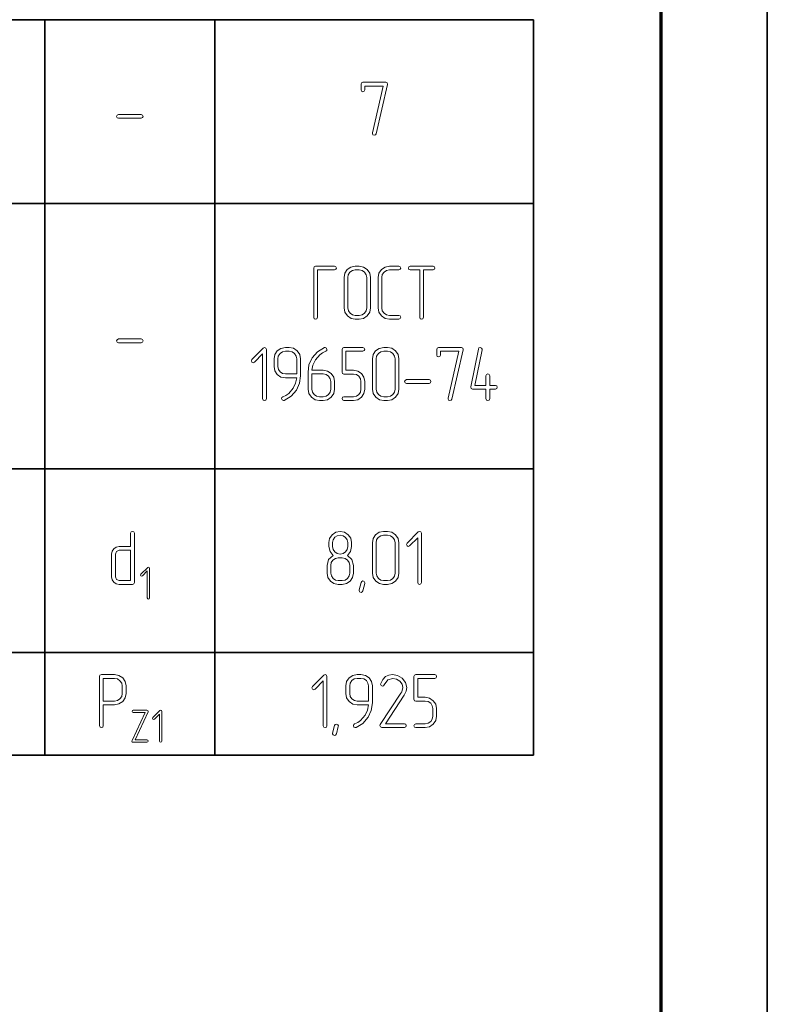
# Model space of a CAD drawing. Extents: x 0 to 420, y 0 to 297.
# Tile 20 of 25: x 385 to 420, y 148 to 195. Entities that reach past the tile are written whole.
import ezdxf

# ---------------------------------------------------------------- set-up
doc = ezdxf.new("R2010")
doc.units = 0

msp = doc.modelspace()

# ---------------------------------------------------------------- linework, layer by layer
at = {"color": 7, "lineweight": 35}
for p, q in [((420, 0), (420, 297)), ((348.929, 194.919), (408.975, 194.919)), ((385.926, 194.919), (385.926, 160.247)), ((393.954, 194.919), (393.954, 160.247)), ((408.975, 194.919), (408.975, 160.247)), ((348.929, 186.251), (408.975, 186.251)), ((348.929, 173.749), (408.975, 173.749)), ((348.929, 165.081), (408.975, 165.081)), ((348.929, 160.247), (408.975, 160.247))]:
    msp.add_line(p, q, dxfattribs=at)
at = {"color": 7, "lineweight": 70}
msp.add_line((415, 5), (415, 292), dxfattribs=at)
at = {"color": 7, "lineweight": 13}
for points in [[(402.091, 191.859), (402.095, 191.884), (402.069, 191.943), (402.003, 191.969), (400.929, 191.969), (400.863, 191.943), (400.841, 191.877), (400.841, 191.61), (400.867, 191.545), (400.929, 191.523), (400.995, 191.545), (401.02, 191.61), (401.02, 191.789), (401.89, 191.789), (401.378, 189.578), (401.375, 189.553), (401.404, 189.49), (401.466, 189.469), (401.521, 189.487), (401.554, 189.538)], [(390.475, 190.273), (390.541, 190.302), (390.563, 190.36), (390.541, 190.422), (390.475, 190.452), (389.405, 190.452), (389.339, 190.419), (389.313, 190.36), (389.339, 190.298), (389.405, 190.273)], [(399.589, 183.121), (399.659, 183.151), (399.681, 183.209), (399.655, 183.271), (399.589, 183.3), (398.697, 183.3), (398.632, 183.275), (398.61, 183.209), (398.61, 180.888), (398.635, 180.822), (398.697, 180.8), (398.763, 180.822), (398.789, 180.888), (398.789, 183.121)], [(401.289, 181.334), (401.289, 182.763), (401.249, 182.968), (401.132, 183.143), (400.956, 183.26), (400.752, 183.3), (400.572, 183.3), (400.364, 183.257), (400.192, 183.14), (400.075, 182.964), (400.039, 182.763), (400.039, 181.334), (400.075, 181.129), (400.196, 180.958), (400.368, 180.837), (400.572, 180.8), (400.752, 180.8), (400.956, 180.837), (401.132, 180.958), (401.249, 181.129)], [(401.11, 181.334), (401.084, 181.191), (401.004, 181.082), (400.887, 181.001), (400.752, 180.979), (400.572, 180.979), (400.437, 181.001), (400.324, 181.082), (400.244, 181.195), (400.218, 181.334), (400.218, 182.763), (400.24, 182.898), (400.32, 183.015), (400.434, 183.092), (400.572, 183.121), (400.752, 183.121), (400.887, 183.092), (401.004, 183.015), (401.084, 182.898), (401.11, 182.763)], [(402.623, 180.8), (402.692, 180.83), (402.714, 180.888), (402.689, 180.954), (402.623, 180.979), (402.181, 180.979), (402.042, 181.005), (401.925, 181.085), (401.844, 181.199), (401.822, 181.334), (401.822, 182.763), (401.844, 182.902), (401.925, 183.019), (402.042, 183.092), (402.181, 183.121), (402.623, 183.121), (402.692, 183.151), (402.714, 183.209), (402.689, 183.271), (402.623, 183.3), (402.181, 183.3), (401.972, 183.257), (401.801, 183.14), (401.68, 182.968), (401.643, 182.763), (401.643, 181.334), (401.68, 181.129), (401.801, 180.958), (401.972, 180.837), (402.181, 180.8)], [(403.606, 183.121), (403.606, 180.888), (403.635, 180.822), (403.697, 180.8), (403.76, 180.822), (403.785, 180.888), (403.785, 183.121), (404.235, 183.121), (404.301, 183.151), (404.322, 183.209), (404.301, 183.271), (404.235, 183.3), (403.16, 183.3), (403.094, 183.271), (403.072, 183.209), (403.094, 183.147), (403.16, 183.121)], [(390.475, 179.687), (390.541, 179.717), (390.563, 179.775), (390.541, 179.837), (390.475, 179.867), (389.405, 179.867), (389.339, 179.834), (389.313, 179.775), (389.339, 179.713), (389.405, 179.687)], [(396.38, 177.054), (396.38, 179.375), (396.355, 179.441), (396.289, 179.463), (396.23, 179.437), (395.697, 178.903), (395.668, 178.841), (395.697, 178.779), (395.759, 178.75), (395.821, 178.779), (396.201, 179.163), (396.201, 177.054), (396.23, 176.988), (396.293, 176.966), (396.355, 176.988)], [(397.988, 178.136), (397.988, 178.929), (397.948, 179.137), (397.831, 179.309), (397.656, 179.426), (397.451, 179.466), (397.272, 179.466), (397.064, 179.422), (396.892, 179.306), (396.775, 179.13), (396.738, 178.929), (396.738, 178.571), (396.775, 178.363), (396.892, 178.191), (397.064, 178.074), (397.272, 178.037), (397.806, 178.037), (397.758, 177.789), (397.645, 177.547), (397.433, 177.303), (397.298, 177.208), (397.151, 177.138), (397.108, 177.105), (397.093, 177.058), (397.119, 176.992), (397.177, 176.966), (397.217, 176.97), (397.543, 177.164), (397.795, 177.452), (397.937, 177.778)], [(397.809, 178.216), (397.272, 178.216), (397.137, 178.238), (397.023, 178.319), (396.943, 178.432), (396.918, 178.571), (396.918, 178.929), (396.939, 179.064), (397.02, 179.181), (397.133, 179.258), (397.272, 179.287), (397.451, 179.287), (397.59, 179.258), (397.707, 179.181), (397.78, 179.064), (397.809, 178.929)], [(398.343, 178.297), (398.343, 177.5), (398.379, 177.295), (398.5, 177.123), (398.672, 177.003), (398.877, 176.966), (399.056, 176.966), (399.26, 177.003), (399.436, 177.123), (399.553, 177.295), (399.593, 177.5), (399.593, 177.858), (399.553, 178.063), (399.436, 178.238), (399.26, 178.355), (399.056, 178.395), (398.526, 178.395), (398.573, 178.64), (398.686, 178.882), (398.898, 179.126), (399.03, 179.221), (399.176, 179.291), (399.224, 179.327), (399.235, 179.375), (399.209, 179.437), (399.151, 179.466), (399.114, 179.459), (398.782, 179.265), (398.533, 178.977), (398.387, 178.651)], [(401.018, 177.5), (401.018, 177.858), (400.978, 178.063), (400.861, 178.235), (400.686, 178.352), (400.485, 178.392), (400.127, 178.392), (400.127, 179.287), (400.927, 179.287), (400.996, 179.316), (401.018, 179.375), (400.993, 179.437), (400.927, 179.466), (400.035, 179.466), (399.969, 179.441), (399.947, 179.375), (399.947, 178.304), (399.969, 178.235), (400.035, 178.213), (400.485, 178.213), (400.62, 178.187), (400.737, 178.11), (400.814, 177.993), (400.839, 177.858), (400.839, 177.5), (400.814, 177.361), (400.737, 177.248), (400.62, 177.167), (400.485, 177.145), (400.035, 177.145), (399.969, 177.116), (399.947, 177.054), (399.969, 176.992), (400.035, 176.966), (400.485, 176.966), (400.686, 177.003), (400.861, 177.123), (400.978, 177.295)], [(402.627, 177.5), (402.627, 178.929), (402.586, 179.134), (402.469, 179.309), (402.294, 179.426), (402.089, 179.466), (401.91, 179.466), (401.702, 179.422), (401.53, 179.306), (401.413, 179.13), (401.377, 178.929), (401.377, 177.5), (401.413, 177.295), (401.534, 177.123), (401.706, 177.003), (401.91, 176.966), (402.089, 176.966), (402.294, 177.003), (402.469, 177.123), (402.586, 177.295)], [(402.447, 177.5), (402.422, 177.357), (402.341, 177.248), (402.225, 177.167), (402.089, 177.145), (401.91, 177.145), (401.775, 177.167), (401.662, 177.248), (401.581, 177.361), (401.556, 177.5), (401.556, 178.929), (401.578, 179.064), (401.658, 179.181), (401.771, 179.258), (401.91, 179.287), (402.089, 179.287), (402.225, 179.258), (402.341, 179.181), (402.422, 179.064), (402.447, 178.929)], [(405.66, 179.357), (405.664, 179.382), (405.638, 179.441), (405.572, 179.466), (404.498, 179.466), (404.432, 179.441), (404.41, 179.375), (404.41, 179.108), (404.436, 179.042), (404.498, 179.02), (404.564, 179.042), (404.589, 179.108), (404.589, 179.287), (405.459, 179.287), (404.947, 177.076), (404.944, 177.05), (404.973, 176.988), (405.035, 176.966), (405.09, 176.985), (405.123, 177.036)], [(406.907, 177.679), (406.907, 178.129), (406.877, 178.194), (406.819, 178.216), (406.757, 178.191), (406.727, 178.129), (406.727, 177.679), (406.212, 177.679), (406.548, 179.357), (406.548, 179.379), (406.523, 179.441), (406.457, 179.466), (406.402, 179.448), (406.373, 179.393), (406.015, 177.61), (406.015, 177.588), (406.04, 177.526), (406.102, 177.5), (406.727, 177.5), (406.727, 177.054), (406.753, 176.988), (406.819, 176.966), (406.881, 176.988), (406.907, 177.054), (406.907, 177.5), (407.177, 177.5), (407.243, 177.529), (407.265, 177.591), (407.243, 177.653), (407.177, 177.679)], [(398.522, 178.216), (399.056, 178.216), (399.195, 178.187), (399.311, 178.11), (399.385, 177.993), (399.414, 177.858), (399.414, 177.5), (399.385, 177.361), (399.308, 177.248), (399.191, 177.167), (399.056, 177.145), (398.877, 177.145), (398.741, 177.167), (398.628, 177.248), (398.548, 177.361), (398.522, 177.5)], [(404.052, 177.77), (404.118, 177.8), (404.14, 177.858), (404.118, 177.92), (404.052, 177.95), (402.981, 177.95), (402.915, 177.917), (402.89, 177.858), (402.915, 177.796), (402.981, 177.77)], [(389.973, 170.082), (389.439, 170.082), (389.297, 170.056), (389.183, 169.979), (389.103, 169.863), (389.081, 169.727), (389.081, 168.656), (389.107, 168.517), (389.187, 168.404), (389.3, 168.324), (389.439, 168.298), (390.061, 168.298), (390.126, 168.32), (390.152, 168.386), (390.152, 170.707), (390.123, 170.773), (390.061, 170.798), (390.002, 170.773), (389.973, 170.707)], [(400.487, 168.832), (400.487, 169.19), (400.403, 169.471), (400.198, 169.665), (400.344, 169.852), (400.395, 170.082), (400.395, 170.265), (400.355, 170.469), (400.238, 170.641), (400.063, 170.758), (399.858, 170.798), (399.653, 170.758), (399.481, 170.641), (399.361, 170.466), (399.324, 170.265), (399.324, 170.082), (399.379, 169.848), (399.522, 169.665), (399.313, 169.468), (399.237, 169.19), (399.237, 168.832), (399.273, 168.627), (399.394, 168.455), (399.566, 168.335), (399.77, 168.298), (399.949, 168.298), (400.154, 168.335), (400.329, 168.455), (400.446, 168.627)], [(400.216, 170.082), (400.191, 169.939), (400.11, 169.826), (399.993, 169.749), (399.858, 169.727), (399.719, 169.749), (399.606, 169.83), (399.529, 169.943), (399.503, 170.082), (399.503, 170.265), (399.529, 170.4), (399.609, 170.517), (399.723, 170.59), (399.862, 170.619), (399.997, 170.59), (400.114, 170.513), (400.191, 170.4), (400.216, 170.265)], [(402.625, 168.832), (402.625, 170.261), (402.585, 170.466), (402.468, 170.641), (402.292, 170.758), (402.087, 170.798), (401.908, 170.798), (401.7, 170.754), (401.528, 170.637), (401.411, 170.462), (401.375, 170.261), (401.375, 168.832), (401.411, 168.627), (401.532, 168.455), (401.704, 168.335), (401.908, 168.298), (402.087, 168.298), (402.292, 168.335), (402.468, 168.455), (402.585, 168.627)], [(402.446, 168.832), (402.42, 168.689), (402.34, 168.58), (402.223, 168.499), (402.087, 168.477), (401.908, 168.477), (401.773, 168.499), (401.66, 168.58), (401.579, 168.693), (401.554, 168.832), (401.554, 170.261), (401.576, 170.396), (401.656, 170.513), (401.769, 170.59), (401.908, 170.619), (402.087, 170.619), (402.223, 170.59), (402.34, 170.513), (402.42, 170.396), (402.446, 170.261)], [(403.692, 168.386), (403.692, 170.707), (403.666, 170.773), (403.601, 170.795), (403.542, 170.769), (403.009, 170.235), (402.979, 170.173), (403.009, 170.111), (403.071, 170.082), (403.133, 170.111), (403.513, 170.495), (403.513, 168.386), (403.542, 168.32), (403.604, 168.298), (403.666, 168.32)], [(389.973, 169.903), (389.973, 168.477), (389.439, 168.477), (389.311, 168.528), (389.26, 168.656), (389.26, 169.727), (389.311, 169.852), (389.439, 169.903)], [(400.307, 168.832), (400.278, 168.693), (400.202, 168.58), (400.085, 168.499), (399.949, 168.477), (399.77, 168.477), (399.635, 168.499), (399.522, 168.58), (399.441, 168.693), (399.416, 168.832), (399.416, 169.19), (399.438, 169.325), (399.518, 169.442), (399.631, 169.519), (399.77, 169.548), (399.949, 169.548), (400.088, 169.519), (400.205, 169.442), (400.278, 169.325), (400.307, 169.19)], [(390.87, 167.658), (390.87, 169.06), (390.854, 169.1), (390.815, 169.113), (390.779, 169.098), (390.457, 168.775), (390.439, 168.738), (390.457, 168.7), (390.495, 168.682), (390.532, 168.7), (390.762, 168.932), (390.762, 167.658), (390.779, 167.618), (390.817, 167.605), (390.854, 167.618)], [(401.017, 168.346), (400.925, 167.995), (400.892, 167.94), (400.841, 167.922), (400.775, 167.951), (400.746, 168.009), (400.75, 168.035), (400.841, 168.39), (400.874, 168.441), (400.925, 168.459), (400.991, 168.433), (401.02, 168.375)], [(388.688, 162.618), (389.222, 162.618), (389.426, 162.658), (389.602, 162.775), (389.719, 162.947), (389.759, 163.152), (389.759, 163.51), (389.719, 163.718), (389.602, 163.89), (389.426, 164.003), (389.222, 164.043), (388.597, 164.043), (388.531, 164.021), (388.509, 163.956), (388.509, 161.638), (388.534, 161.569), (388.597, 161.547), (388.662, 161.569), (388.688, 161.638)], [(388.688, 162.797), (388.688, 163.864), (389.222, 163.864), (389.357, 163.839), (389.474, 163.758), (389.554, 163.641), (389.58, 163.51), (389.58, 163.152), (389.554, 163.013), (389.474, 162.899), (389.357, 162.823), (389.222, 162.797)], [(399.235, 161.635), (399.235, 163.956), (399.209, 164.021), (399.143, 164.043), (399.085, 164.018), (398.551, 163.484), (398.522, 163.422), (398.551, 163.36), (398.613, 163.331), (398.676, 163.36), (399.056, 163.744), (399.056, 161.635), (399.085, 161.569), (399.147, 161.547), (399.209, 161.569)], [(401.377, 162.717), (401.377, 163.51), (401.336, 163.718), (401.219, 163.89), (401.044, 164.007), (400.839, 164.047), (400.66, 164.047), (400.452, 164.003), (400.28, 163.886), (400.163, 163.711), (400.127, 163.51), (400.127, 163.152), (400.163, 162.943), (400.28, 162.771), (400.452, 162.655), (400.66, 162.618), (401.194, 162.618), (401.146, 162.369), (401.033, 162.128), (400.821, 161.883), (400.686, 161.788), (400.54, 161.719), (400.496, 161.686), (400.481, 161.638), (400.507, 161.573), (400.565, 161.547), (400.605, 161.551), (400.931, 161.744), (401.183, 162.033), (401.325, 162.358)], [(401.197, 162.797), (400.66, 162.797), (400.525, 162.819), (400.412, 162.899), (400.331, 163.013), (400.306, 163.152), (400.306, 163.51), (400.328, 163.645), (400.408, 163.762), (400.521, 163.839), (400.66, 163.868), (400.839, 163.868), (400.978, 163.839), (401.095, 163.762), (401.168, 163.645), (401.197, 163.51)], [(402.886, 161.547), (402.956, 161.576), (402.977, 161.635), (402.952, 161.701), (402.886, 161.726), (401.987, 161.726), (402.875, 163.071), (402.966, 163.258), (402.996, 163.433), (402.941, 163.671), (402.784, 163.872), (402.564, 164.003), (402.327, 164.047), (402.151, 164.021), (402.002, 163.948), (401.863, 163.813), (401.768, 163.623), (401.76, 163.59), (401.79, 163.528), (401.855, 163.503), (401.903, 163.521), (401.932, 163.561), (402.097, 163.795), (402.334, 163.864), (402.513, 163.831), (402.663, 163.74), (402.773, 163.598), (402.809, 163.433), (402.787, 163.301), (402.762, 163.239), (402.725, 163.17), (401.746, 161.686), (401.731, 161.642), (401.757, 161.576), (401.819, 161.547)], [(404.407, 162.081), (404.407, 162.439), (404.366, 162.644), (404.249, 162.815), (404.074, 162.932), (403.873, 162.973), (403.515, 162.973), (403.515, 163.868), (404.315, 163.868), (404.385, 163.897), (404.407, 163.956), (404.381, 164.018), (404.315, 164.047), (403.423, 164.047), (403.358, 164.021), (403.336, 163.956), (403.336, 162.885), (403.358, 162.815), (403.423, 162.793), (403.873, 162.793), (404.008, 162.768), (404.125, 162.691), (404.202, 162.574), (404.227, 162.439), (404.227, 162.081), (404.202, 161.942), (404.125, 161.829), (404.008, 161.748), (403.873, 161.726), (403.423, 161.726), (403.358, 161.697), (403.336, 161.635), (403.358, 161.573), (403.423, 161.547), (403.873, 161.547), (404.074, 161.584), (404.249, 161.704), (404.366, 161.876)], [(390.795, 162.287), (390.804, 162.32), (390.789, 162.351), (390.747, 162.364), (390.098, 162.364), (390.058, 162.346), (390.045, 162.309), (390.058, 162.271), (390.098, 162.256), (390.663, 162.256), (390.049, 160.931), (390.04, 160.898), (390.053, 160.865), (390.098, 160.854), (390.747, 160.854), (390.786, 160.872), (390.8, 160.907), (390.784, 160.947), (390.747, 160.962), (390.182, 160.962)], [(391.442, 160.907), (391.442, 162.309), (391.427, 162.349), (391.387, 162.362), (391.352, 162.346), (391.029, 162.024), (391.012, 161.987), (391.029, 161.949), (391.067, 161.931), (391.104, 161.949), (391.334, 162.181), (391.334, 160.907), (391.352, 160.867), (391.389, 160.854), (391.427, 160.867)], [(399.768, 161.595), (399.677, 161.244), (399.644, 161.189), (399.593, 161.171), (399.527, 161.2), (399.498, 161.258), (399.502, 161.284), (399.593, 161.638), (399.626, 161.69), (399.677, 161.708), (399.743, 161.682), (399.772, 161.624)]]:
    msp.add_lwpolyline(points, close=True, dxfattribs=at)

doc.saveas('drawing.dxf')
